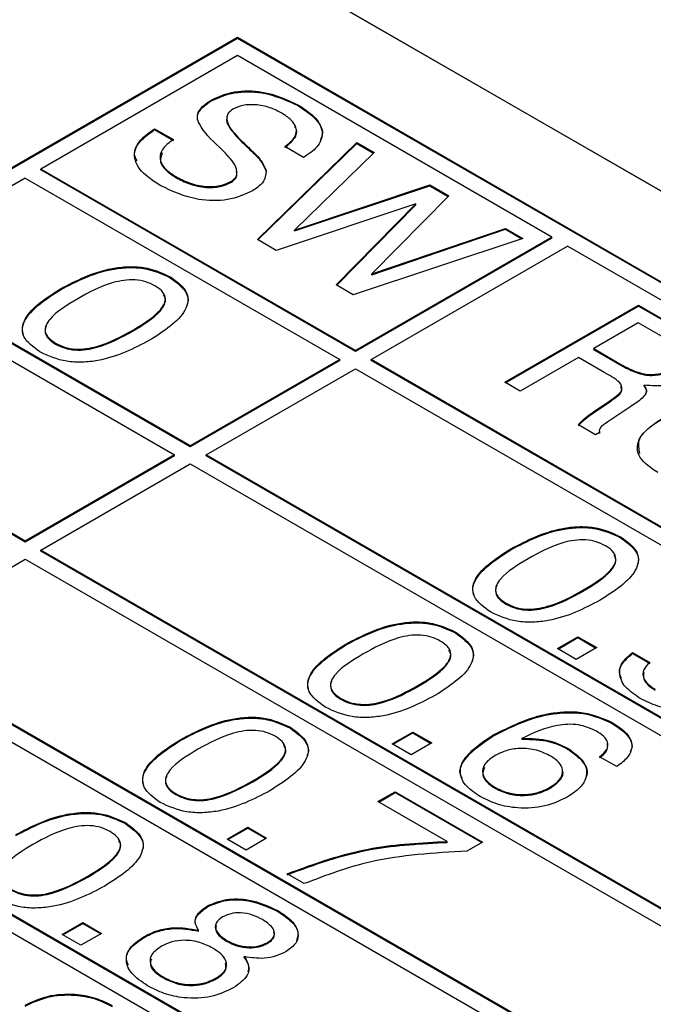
# Model space of a CAD drawing. Header units: millimetres. Extents: x 28 to 178, y 29 to 265.
# Tile 80 of 92: x 116 to 122, y 217 to 226. Entities that reach past the tile are written whole.
import ezdxf

# ---------------------------------------------------------------- set-up
doc = ezdxf.new("R2010")
doc.units = ezdxf.units.MM

msp = doc.modelspace()

# ---------------------------------------------------------------- linework, layer by layer
at = {"color": 7, "linetype": 'Continuous', "lineweight": 30}
for p, q in [((97.5473, 238.4645), (144.2163, 211.523)), ((139.2666, 214.3804), (102.497, 235.607)), ((118.1948, 225.7285), (92.6884, 211.004)), ((118.1948, 225.7203), (92.692, 210.9979)), ((134.3168, 216.4214), (118.1948, 225.7285)), ((118.1948, 225.7203), (118.1948, 225.7285)), ((134.3098, 216.4174), (118.1948, 225.7203)), ((118.1948, 225.5652), (116.427, 224.5447)), ((121.0232, 223.9324), (118.1948, 225.5652)), ((117.9575, 225.1574), (117.9575, 225.1655)), ((118.7437, 225.1125), (118.7437, 225.1206)), ((117.4487, 224.9074), (117.6182, 224.8095)), ((117.4487, 224.8992), (117.4487, 224.9074)), ((117.4487, 224.8992), (117.6182, 224.8014)), ((118.2308, 224.7911), (118.2308, 224.7992)), ((118.2795, 224.7444), (118.2795, 224.7525)), ((118.3734, 223.9109), (119.2673, 224.7828)), ((118.3787, 223.9079), (119.2673, 224.7747)), ((118.7895, 224.6494), (118.6193, 224.7468)), ((119.2673, 224.7828), (119.4243, 224.6922)), ((119.2673, 224.7747), (119.2673, 224.7828)), ((119.2673, 224.7747), (119.419, 224.6871)), ((118.2925, 224.7321), (118.2925, 224.7403)), ((119.4243, 224.6922), (118.7076, 223.996)), ((116.427, 224.5365), (116.427, 224.5447)), ((119.2555, 222.9119), (116.427, 224.5447)), ((119.2555, 222.9037), (116.427, 224.5365)), ((118.4533, 224.5261), (118.4533, 224.5343)), ((116.2856, 224.4631), (114.9421, 223.6875)), ((116.2856, 224.4631), (119.114, 222.8303)), ((117.6394, 224.4688), (117.6394, 224.477)), ((118.1398, 224.4263), (118.1398, 224.4345)), ((118.7076, 223.996), (119.9249, 224.4032)), ((118.7076, 223.9879), (119.9249, 224.395)), ((119.9249, 224.4032), (120.0963, 224.3042)), ((119.9249, 224.395), (119.9249, 224.4032)), ((119.9249, 224.395), (120.0912, 224.299)), ((120.0963, 224.3042), (119.4023, 223.6025)), ((119.798, 224.2323), (118.5429, 223.8131)), ((119.0823, 223.5017), (119.798, 224.2323)), ((119.0874, 223.4987), (119.798, 224.2242)), ((119.798, 224.2242), (119.798, 224.2323)), ((118.7076, 223.9879), (118.7076, 223.996)), ((119.4023, 223.6025), (120.6049, 224.0106)), ((119.4023, 223.5943), (120.6049, 224.0025)), ((120.6049, 224.0106), (120.7621, 223.9198)), ((120.6049, 224.0025), (120.6049, 224.0106)), ((120.6049, 224.0025), (120.7532, 223.9169)), ((118.5429, 223.8131), (118.3734, 223.9109)), ((120.7621, 223.9198), (119.2364, 223.4127)), ((121.0232, 223.9324), (119.2555, 222.9119)), ((121.0232, 223.9242), (119.2555, 222.9037)), ((121.0232, 223.9242), (121.0232, 223.9324)), ((119.3969, 222.8303), (121.1647, 223.8508)), ((127.5286, 220.1769), (121.1647, 223.8508)), ((117.7705, 222.0547), (114.9421, 223.6875)), ((114.8007, 223.6058), (117.6291, 221.973)), ((117.7705, 222.0465), (114.9421, 223.6793)), ((119.4023, 223.5943), (119.4023, 223.6025)), ((117.5894, 223.5672), (117.5894, 223.5754)), ((116.6031, 223.4591), (116.6031, 223.4672)), ((119.2364, 223.4127), (119.0823, 223.5017)), ((120.599, 222.6262), (121.8011, 223.3201)), ((120.606, 222.6221), (121.8011, 223.3119)), ((121.8011, 223.3201), (122.2131, 223.0822)), ((121.8011, 223.3119), (121.8011, 223.3201)), ((121.8011, 223.3119), (122.2131, 223.0741)), ((121.7996, 223.1608), (121.3989, 222.9295)), ((122.0503, 223.0161), (121.7996, 223.1608)), ((117.2503, 223.0854), (117.2503, 223.0936)), ((116.558, 222.9705), (116.558, 222.9786)), ((119.2555, 222.9119), (119.2555, 222.9037)), ((121.3989, 222.9295), (121.6496, 222.7848)), ((121.3989, 222.9213), (121.3989, 222.9295)), ((121.3989, 222.9213), (121.6496, 222.7766)), ((116.2856, 221.1974), (113.4572, 222.8303)), ((116.2856, 221.1893), (113.4572, 222.8221)), ((119.114, 222.8303), (117.7705, 222.0547)), ((119.114, 222.8221), (117.7705, 222.0465)), ((119.114, 222.8221), (119.114, 222.8303)), ((125.7609, 219.1564), (119.3969, 222.8303)), ((119.3969, 222.8221), (119.3969, 222.8303)), ((125.7609, 219.1483), (119.3969, 222.8221)), ((121.2617, 222.8486), (120.7377, 222.5461)), ((121.4991, 222.7115), (121.2617, 222.8486)), ((117.912, 221.973), (119.2555, 222.7486)), ((119.2555, 222.7486), (125.6194, 219.0748)), ((121.6496, 222.7766), (121.6496, 222.7848)), ((120.7377, 222.5461), (120.599, 222.6262)), ((121.8526, 222.5916), (121.8526, 222.5997)), ((121.3982, 222.3594), (121.5434, 222.4596)), ((121.3982, 222.3512), (121.5434, 222.4514)), ((121.5434, 222.4514), (121.5434, 222.4596)), ((121.3931, 222.3565), (121.3982, 222.3594)), ((121.3931, 222.3483), (121.3931, 222.3565)), ((121.3931, 222.3483), (121.3982, 222.3512)), ((121.3982, 222.3512), (121.3982, 222.3594)), ((121.7319, 222.4083), (121.5451, 222.2832)), ((121.4158, 222.1546), (121.2619, 222.2435)), ((121.4497, 222.1742), (121.4158, 222.1546)), ((121.4506, 222.1878), (121.4497, 222.1661)), ((117.7705, 222.0547), (117.7705, 222.0465)), ((117.6291, 221.973), (116.2856, 221.1974)), ((117.6291, 221.9649), (116.2856, 221.1893)), ((117.6291, 221.9649), (117.6291, 221.973)), ((117.912, 221.9649), (117.912, 221.973)), ((124.2759, 218.2992), (117.912, 221.973)), ((124.2759, 218.291), (117.912, 221.9649)), ((116.427, 221.1158), (117.7705, 221.8914)), ((117.7705, 221.8914), (124.1345, 218.2175)), ((121.6412, 221.2282), (121.6412, 221.2363)), ((116.2856, 221.1974), (116.2856, 221.1893)), ((116.427, 221.1076), (116.427, 221.1158)), ((122.791, 217.442), (116.427, 221.1158)), ((120.6549, 221.12), (120.6549, 221.1282)), ((114.9421, 220.2586), (116.2856, 221.0342)), ((116.2856, 221.0342), (122.6496, 217.3603)), ((122.791, 217.4338), (116.427, 221.1076)), ((121.3022, 220.7464), (121.3022, 220.7545)), ((120.6098, 220.6314), (120.6098, 220.6396)), ((120.1563, 220.3709), (120.1563, 220.3791)), ((121.0722, 220.2303), (121.2571, 220.3371)), ((121.0793, 220.2262), (121.2571, 220.3289)), ((121.2571, 220.3371), (121.4266, 220.2392)), ((121.2571, 220.3289), (121.2571, 220.3371)), ((121.2571, 220.3289), (121.4196, 220.2351)), ((121.3061, 216.5847), (114.9421, 220.2586)), ((121.3061, 216.5766), (114.9421, 220.2504)), ((119.17, 220.2628), (119.17, 220.271)), ((121.2417, 220.1324), (121.0722, 220.2303)), ((121.4266, 220.2392), (121.2417, 220.1324)), ((114.8007, 220.1769), (121.1647, 216.5031)), ((121.7493, 220.1942), (121.9034, 220.1052)), ((121.7493, 220.186), (121.7493, 220.1942)), ((121.7493, 220.186), (121.9034, 220.097)), ((119.8172, 219.8891), (119.8172, 219.8973)), ((119.1249, 219.7742), (119.1249, 219.7823)), ((118.6714, 219.5137), (118.6714, 219.5219)), ((121.5662, 219.557), (121.5662, 219.5652)), ((119.5873, 219.3731), (119.7722, 219.4798)), ((119.5943, 219.369), (119.7722, 219.4717)), ((119.7722, 219.4798), (119.9417, 219.382)), ((119.7722, 219.4717), (119.7722, 219.4798)), ((119.7722, 219.4717), (119.9347, 219.3779)), ((120.4915, 219.4421), (120.4915, 219.4502)), ((119.8212, 215.7275), (113.4572, 219.4013)), ((119.8212, 215.7193), (113.4572, 219.3932)), ((117.685, 219.4056), (117.685, 219.4137)), ((119.7568, 219.2752), (119.5873, 219.3731)), ((119.9417, 219.382), (119.7568, 219.2752)), ((120.7523, 219.4147), (120.7523, 219.4228)), ((113.3158, 219.3197), (119.6797, 215.6459)), ((121.1643, 219.3264), (121.1643, 219.3346)), ((121.6061, 219.1685), (121.452, 219.2574)), ((118.3323, 219.0319), (118.3323, 219.0401)), ((117.64, 218.9169), (117.64, 218.9251)), ((119.4585, 218.8539), (119.6126, 218.9429)), ((119.4656, 218.8498), (119.6126, 218.9347)), ((119.6126, 218.9429), (120.3986, 218.4892)), ((119.6126, 218.9347), (119.6126, 218.9429)), ((119.6126, 218.9347), (120.3915, 218.4851)), ((120.5153, 218.9715), (120.5153, 218.9797)), ((121.0082, 218.9753), (121.0082, 218.9834)), ((120.08, 218.4951), (119.4585, 218.8539)), ((117.1864, 218.6565), (117.1864, 218.6647)), ((118.1023, 218.5159), (118.2873, 218.6226)), ((118.1094, 218.5118), (118.2873, 218.6144)), ((118.2873, 218.6226), (118.4568, 218.5247)), ((118.2873, 218.6144), (118.2873, 218.6226)), ((118.2873, 218.6144), (118.4497, 218.5207)), ((118.2719, 218.418), (118.1023, 218.5159)), ((118.4568, 218.5247), (118.2719, 218.418)), ((120.08, 218.487), (120.08, 218.4951)), ((120.3986, 218.4892), (120.2585, 218.4083)), ((118.7958, 218.1155), (118.6417, 218.2045)), ((116.8474, 218.1747), (116.8474, 218.1828)), ((117.924, 217.9065), (117.924, 217.9147)), ((118.558, 217.8647), (118.558, 217.8728)), ((116.6174, 217.6586), (116.8024, 217.7654)), ((116.6245, 217.6545), (116.8024, 217.7572)), ((116.8024, 217.7654), (116.9719, 217.6675)), ((116.8024, 217.7572), (116.8024, 217.7654)), ((116.8024, 217.7572), (116.9648, 217.6634)), ((116.7869, 217.5608), (116.6174, 217.6586)), ((116.9719, 217.6675), (116.7869, 217.5608)), ((117.845, 217.688), (117.845, 217.6962)), ((117.3555, 217.6317), (117.3555, 217.6399)), ((118.0969, 217.5971), (118.0969, 217.6052)), ((118.4617, 217.5764), (118.4617, 217.5845)), ((118.2563, 217.4506), (118.2563, 217.4587)), ((117.5257, 217.2685), (117.5257, 217.2766)), ((118.0044, 217.259), (118.0044, 217.2672))]:
    msp.add_line(p, q, dxfattribs=at)
for points, knots in [([(117.9575, 225.1655), (118.0242, 225.1952), (118.1574, 225.2544), (118.4744, 225.2474), (118.6416, 225.1687), (118.7437, 225.1206)], [0, 0, 0, 0, 0.280082, 0.560249, 1, 1, 1, 1]), ([(117.9575, 225.1574), (118.0242, 225.187), (118.1574, 225.2463), (118.4744, 225.2393), (118.6416, 225.1606), (118.7437, 225.1125)], [0, 0, 0, 0, 0.280082, 0.560249, 1, 1, 1, 1]), ([(117.8467, 224.9594), (117.8413, 224.9732), (117.8283, 225.0061), (117.8484, 225.0805), (117.9139, 225.1266), (117.9575, 225.1574)], [0, 0, 0, 0, 0.193792, 0.463548, 1, 1, 1, 1]), ([(118.0319, 224.7406), (117.9601, 224.8082), (117.8704, 224.8927), (117.8285, 225.0088), (117.8475, 225.0885), (117.9136, 225.1348), (117.9575, 225.1655)], [0, 0, 0, 0, 0.500942, 0.62619, 0.751266, 1, 1, 1, 1]), ([(118.5947, 225.0465), (118.5597, 225.0647), (118.4898, 225.1008), (118.3647, 225.1272), (118.2393, 225.1226), (118.1812, 225.0956), (118.1521, 225.0821)], [0, 0, 0, 0, 0.281004, 0.560855, 0.780368, 1, 1, 1, 1]), ([(118.7437, 225.1206), (118.8011, 225.083), (118.9155, 225.008), (118.9748, 224.8677), (118.9222, 224.7393), (118.8338, 224.6794), (118.7895, 224.6494)], [0, 0, 0, 0, 0.280652, 0.559701, 0.77949, 1, 1, 1, 1]), ([(118.7437, 225.1125), (118.7995, 225.0751), (118.9108, 225.0005), (118.9765, 224.8841), (118.9464, 224.824), (118.9402, 224.8115)], [0, 0, 0, 0, 0.443613, 0.884691, 1, 1, 1, 1]), ([(118.1031, 225.0149), (118.1017, 225.0117), (118.0888, 224.9837), (118.1248, 224.9018), (118.1884, 224.8354), (118.2308, 224.7911)], [0, 0, 0, 0, 0.0415214, 0.3605214, 1, 1, 1, 1]), ([(118.1521, 225.0821), (118.1381, 225.0721), (118.1101, 225.0519), (118.0915, 225.0005), (118.12, 224.9107), (118.1865, 224.8438), (118.2308, 224.7992)], [0, 0, 0, 0, 0.124789, 0.249812, 0.499489, 1, 1, 1, 1]), ([(118.6193, 224.7468), (118.6526, 224.7721), (118.7192, 224.8226), (118.7329, 224.9145), (118.681, 224.9913), (118.6235, 225.0281), (118.5947, 225.0465)], [0, 0, 0, 0, 0.280267, 0.558886, 0.779093, 1, 1, 1, 1]), ([(118.6193, 224.7387), (118.6516, 224.7637), (118.7162, 224.8138), (118.7378, 224.8879), (118.7134, 224.922), (118.7097, 224.9272)], [0, 0, 0, 0, 0.460178, 0.917649, 1, 1, 1, 1]), ([(117.2917, 224.6188), (117.2822, 224.6369), (117.2512, 224.6956), (117.314, 224.8006), (117.4038, 224.8663), (117.4487, 224.8992)], [0, 0, 0, 0, 0.181185, 0.589817, 1, 1, 1, 1]), ([(117.5002, 224.3972), (117.438, 224.4377), (117.3139, 224.5184), (117.2479, 224.6705), (117.31, 224.8083), (117.4024, 224.8743), (117.4487, 224.9074)], [0, 0, 0, 0, 0.280659, 0.559431, 0.779299, 1, 1, 1, 1]), ([(117.6182, 224.8095), (117.5799, 224.7819), (117.5034, 224.7268), (117.4904, 224.6247), (117.5442, 224.5388), (117.6077, 224.4976), (117.6394, 224.477)], [0, 0, 0, 0, 0.279919, 0.55883, 0.779101, 1, 1, 1, 1]), ([(118.2308, 224.7992), (118.2399, 224.7905), (118.256, 224.7749), (118.2723, 224.7594), (118.2795, 224.7525)], [0, 0, 0, 0, 0.559983, 1, 1, 1, 1]), ([(118.2308, 224.7911), (118.2399, 224.7823), (118.256, 224.7667), (118.2723, 224.7512), (118.2795, 224.7444)], [0, 0, 0, 0, 0.559983, 1, 1, 1, 1]), ([(118.2795, 224.7525), (118.282, 224.7503), (118.2865, 224.7463), (118.2907, 224.7421), (118.2925, 224.7403)], [0, 0, 0, 0, 0.559923, 1, 1, 1, 1]), ([(118.2795, 224.7444), (118.282, 224.7421), (118.2865, 224.7381), (118.2907, 224.734), (118.2925, 224.7321)], [0, 0, 0, 0, 0.559923, 1, 1, 1, 1]), ([(117.5163, 224.6904), (117.5077, 224.6637), (117.4902, 224.6097), (117.5455, 224.5305), (117.6081, 224.4894), (117.6394, 224.4688)], [0, 0, 0, 0, 0.327791, 0.663417, 1, 1, 1, 1]), ([(118.0526, 224.7214), (118.0487, 224.7249), (118.0415, 224.7312), (118.0349, 224.7377), (118.0319, 224.7406)], [0, 0, 0, 0, 0.560026, 1, 1, 1, 1]), ([(118.1398, 224.4345), (118.1538, 224.4448), (118.1818, 224.4654), (118.197, 224.518), (118.1647, 224.6083), (118.0975, 224.6761), (118.0526, 224.7214)], [0, 0, 0, 0, 0.124674, 0.249607, 0.499328, 1, 1, 1, 1]), ([(118.2925, 224.7403), (118.3319, 224.7041), (118.4023, 224.6397), (118.4378, 224.5664), (118.4533, 224.5343)], [0, 0, 0, 0, 0.560905, 1, 1, 1, 1]), ([(118.2925, 224.7321), (118.3319, 224.696), (118.4023, 224.6315), (118.4378, 224.5583), (118.4533, 224.5261)], [0, 0, 0, 0, 0.560905, 1, 1, 1, 1]), ([(118.1398, 224.4263), (118.1535, 224.4366), (118.181, 224.4572), (118.1947, 224.493), (118.1864, 224.5147), (118.183, 224.5236)], [0, 0, 0, 0, 0.369184, 0.739136, 1, 1, 1, 1]), ([(118.4533, 224.5343), (118.4496, 224.4948), (118.4428, 224.4242), (118.3634, 224.3711), (118.3284, 224.3476)], [0, 0, 0, 0, 0.558282, 1, 1, 1, 1]), ([(118.3284, 224.3476), (118.2582, 224.316), (118.1179, 224.253), (117.7827, 224.2619), (117.6074, 224.3459), (117.5002, 224.3972)], [0, 0, 0, 0, 0.280008, 0.560067, 1, 1, 1, 1]), ([(117.6394, 224.477), (117.6789, 224.4563), (117.7576, 224.415), (117.8985, 224.3833), (118.0411, 224.3884), (118.1069, 224.4191), (118.1398, 224.4345)], [0, 0, 0, 0, 0.281121, 0.560946, 0.780343, 1, 1, 1, 1]), ([(117.6394, 224.4688), (117.6789, 224.4481), (117.7576, 224.4068), (117.8985, 224.3751), (118.0411, 224.3802), (118.1069, 224.4109), (118.1398, 224.4263)], [0, 0, 0, 0, 0.281121, 0.560946, 0.780343, 1, 1, 1, 1]), ([(116.6031, 223.4672), (116.7471, 223.5422), (116.9273, 223.6361), (117.2067, 223.6697), (117.3995, 223.6618), (117.5136, 223.6099), (117.5894, 223.5754)], [0, 0, 0, 0, 0.499614, 0.62537, 0.75095, 1, 1, 1, 1]), ([(116.6031, 223.4591), (116.7471, 223.5341), (116.9273, 223.628), (117.2067, 223.6615), (117.3995, 223.6536), (117.5136, 223.6017), (117.5894, 223.5672)], [0, 0, 0, 0, 0.499614, 0.62537, 0.75095, 1, 1, 1, 1]), ([(117.4519, 223.4946), (117.4261, 223.5076), (117.3747, 223.5334), (117.2744, 223.5514), (117.1713, 223.546), (116.981, 223.5018), (116.8566, 223.4331), (116.7572, 223.3783)], [0, 0, 0, 0, 0.12508, 0.24987, 0.374797, 0.500052, 1, 1, 1, 1]), ([(117.5894, 223.5754), (117.6494, 223.5316), (117.7396, 223.4657), (117.7545, 223.3542), (117.6974, 223.1924), (117.5346, 223.088), (117.4045, 223.0046)], [0, 0, 0, 0, 0.249139, 0.374722, 0.500475, 1, 1, 1, 1]), ([(117.5894, 223.5672), (117.6483, 223.5236), (117.7368, 223.4579), (117.756, 223.3635), (117.742, 223.3272), (117.7383, 223.3176)], [0, 0, 0, 0, 0.593421, 0.892547, 1, 1, 1, 1]), ([(116.4181, 222.8992), (116.3583, 222.9428), (116.2682, 223.0084), (116.2544, 223.1195), (116.3109, 223.2805), (116.4733, 223.3843), (116.6031, 223.4672)], [0, 0, 0, 0, 0.249143, 0.374734, 0.50047, 1, 1, 1, 1]), ([(116.2705, 223.0498), (116.2654, 223.0701), (116.2535, 223.1175), (116.3152, 223.2729), (116.4752, 223.3764), (116.6031, 223.4591)], [0, 0, 0, 0, 0.131154, 0.305873, 1, 1, 1, 1]), ([(117.2503, 223.0936), (117.3453, 223.151), (117.4641, 223.2229), (117.542, 223.3326), (117.5509, 223.3923), (117.5194, 223.4501), (117.4744, 223.4798), (117.4519, 223.4946)], [0, 0, 0, 0, 0.499905, 0.625169, 0.750087, 0.874873, 1, 1, 1, 1]), ([(116.7572, 223.3783), (116.6624, 223.3211), (116.544, 223.2495), (116.4683, 223.1399), (116.4596, 223.0806), (116.4909, 223.023), (116.5356, 222.9934), (116.558, 222.9786)], [0, 0, 0, 0, 0.499896, 0.625151, 0.750077, 0.874881, 1, 1, 1, 1]), ([(117.2503, 223.0854), (117.346, 223.143), (117.4656, 223.215), (117.5407, 223.3242), (117.5531, 223.3747), (117.5351, 223.4022), (117.5291, 223.4112)], [0, 0, 0, 0, 0.616179, 0.770579, 0.924553, 1, 1, 1, 1]), ([(116.4765, 223.1361), (116.4753, 223.1343), (116.4621, 223.1144), (116.4611, 223.0721), (116.4905, 223.0149), (116.5355, 222.9853), (116.558, 222.9705)], [0, 0, 0, 0, 0.030418, 0.353551, 0.676368, 1, 1, 1, 1]), ([(116.558, 222.9786), (116.5836, 222.9656), (116.6347, 222.9397), (116.7344, 222.9212), (116.8374, 222.9262), (117.0272, 222.9704), (117.1512, 223.0389), (117.2503, 223.0936)], [0, 0, 0, 0, 0.125107, 0.249967, 0.374899, 0.500146, 1, 1, 1, 1]), ([(116.558, 222.9705), (116.5836, 222.9575), (116.6347, 222.9315), (116.7344, 222.913), (116.8374, 222.9181), (117.0272, 222.9622), (117.1512, 223.0307), (117.2503, 223.0854)], [0, 0, 0, 0, 0.125107, 0.249967, 0.374899, 0.500146, 1, 1, 1, 1]), ([(117.4045, 223.0046), (117.2603, 222.9297), (117.0798, 222.8359), (116.8, 222.8035), (116.6073, 222.8123), (116.4937, 222.8645), (116.4181, 222.8992)], [0, 0, 0, 0, 0.499437, 0.625179, 0.750792, 1, 1, 1, 1]), ([(121.5434, 222.4596), (121.564, 222.474), (121.6052, 222.5026), (121.6613, 222.5511), (121.6413, 222.6374), (121.558, 222.6808), (121.4991, 222.7115)], [0, 0, 0, 0, 0.188014, 0.375545, 0.558488, 1, 1, 1, 1]), ([(121.6496, 222.7848), (121.6865, 222.7647), (121.7601, 222.7248), (121.8954, 222.687), (122.0289, 222.7088), (122.088, 222.7399), (122.1177, 222.7556)], [0, 0, 0, 0, 0.281559, 0.56024, 0.779145, 1, 1, 1, 1]), ([(121.6496, 222.7766), (121.6865, 222.7566), (121.7601, 222.7167), (121.8954, 222.6788), (122.0289, 222.7006), (122.088, 222.7318), (122.1177, 222.7474)], [0, 0, 0, 0, 0.281559, 0.56024, 0.779145, 1, 1, 1, 1]), ([(122.2591, 222.677), (122.1924, 222.6442), (122.0734, 222.5856), (121.92, 222.5954), (121.8526, 222.5997)], [0, 0, 0, 0, 0.5605005, 1, 1, 1, 1]), ([(121.5434, 222.4514), (121.5638, 222.4658), (121.6044, 222.4943), (121.6607, 222.5403), (121.6487, 222.5746), (121.6433, 222.5898)], [0, 0, 0, 0, 0.358189, 0.715458, 1, 1, 1, 1]), ([(121.8526, 222.5997), (121.8633, 222.5798), (121.8849, 222.54), (121.8278, 222.4708), (121.7684, 222.4321), (121.7319, 222.4083)], [0, 0, 0, 0, 0.278489, 0.557864, 1, 1, 1, 1]), ([(121.8526, 222.5916), (121.8676, 222.5713), (121.8838, 222.5495), (121.8697, 222.5293), (121.8687, 222.5279)], [0, 0, 0, 0, 0.928478, 1, 1, 1, 1]), ([(121.2619, 222.2435), (121.2821, 222.2662), (121.3183, 222.3068), (121.3702, 222.3413), (121.3931, 222.3565)], [0, 0, 0, 0, 0.558728, 1, 1, 1, 1]), ([(121.2619, 222.2353), (121.2821, 222.258), (121.3183, 222.2987), (121.3702, 222.3331), (121.3931, 222.3483)], [0, 0, 0, 0, 0.558728, 1, 1, 1, 1]), ([(121.5451, 222.2832), (121.5183, 222.2655), (121.4809, 222.2408), (121.4466, 222.2023), (121.4487, 222.1836), (121.4497, 222.1742)], [0, 0, 0, 0, 0.560989, 0.781207, 1, 1, 1, 1]), ([(121.9756, 221.8136), (121.9126, 221.856), (121.787, 221.9403), (121.7825, 222.1525), (121.9495, 222.2601), (122.0517, 222.326)], [0, 0, 0, 0, 0.280997, 0.559587, 1, 1, 1, 1]), ([(121.8152, 221.9842), (121.8067, 222.0249), (121.7801, 222.1532), (121.9415, 222.2511), (122.0517, 222.3179)], [0, 0, 0, 0, 0.317266, 1, 1, 1, 1]), ([(120.6549, 221.1282), (120.7989, 221.2032), (120.9791, 221.2971), (121.2585, 221.3306), (121.4513, 221.3227), (121.5654, 221.2708), (121.6412, 221.2363)], [0, 0, 0, 0, 0.499614, 0.62537, 0.750953, 1, 1, 1, 1]), ([(120.6549, 221.12), (120.7989, 221.195), (120.9791, 221.2889), (121.2585, 221.3225), (121.4513, 221.3146), (121.5654, 221.2627), (121.6412, 221.2282)], [0, 0, 0, 0, 0.499614, 0.62537, 0.750953, 1, 1, 1, 1]), ([(121.5037, 221.1556), (121.4779, 221.1685), (121.4265, 221.1944), (121.3262, 221.2123), (121.2231, 221.207), (121.0328, 221.1627), (120.9084, 221.0941), (120.809, 221.0392)], [0, 0, 0, 0, 0.12508, 0.24987, 0.374797, 0.500052, 1, 1, 1, 1]), ([(121.6412, 221.2363), (121.7012, 221.1925), (121.7914, 221.1266), (121.8063, 221.0151), (121.7492, 220.8533), (121.5864, 220.7489), (121.4563, 220.6656)], [0, 0, 0, 0, 0.249141, 0.374724, 0.500476, 1, 1, 1, 1]), ([(121.6412, 221.2282), (121.7001, 221.1845), (121.7886, 221.1189), (121.8078, 221.0244), (121.7938, 220.9881), (121.7901, 220.9786)], [0, 0, 0, 0, 0.5934268, 0.892552, 1, 1, 1, 1]), ([(120.4699, 220.5602), (120.4101, 220.6038), (120.32, 220.6693), (120.3062, 220.7804), (120.3627, 220.9414), (120.5251, 221.0452), (120.6549, 221.1282)], [0, 0, 0, 0, 0.249144, 0.374732, 0.50047, 1, 1, 1, 1]), ([(120.3224, 220.7107), (120.3172, 220.7311), (120.3053, 220.7785), (120.367, 220.9339), (120.527, 221.0374), (120.6549, 221.12)], [0, 0, 0, 0, 0.131154, 0.305875, 1, 1, 1, 1]), ([(121.3022, 220.7545), (121.3972, 220.812), (121.516, 220.8838), (121.5938, 220.9936), (121.6027, 221.0532), (121.5712, 221.1111), (121.5262, 221.1407), (121.5037, 221.1556)], [0, 0, 0, 0, 0.4999025, 0.6251662, 0.7500843, 0.8748731, 1, 1, 1, 1]), ([(120.809, 221.0392), (120.7143, 220.982), (120.5958, 220.9105), (120.5201, 220.8008), (120.5114, 220.7415), (120.5427, 220.6839), (120.5874, 220.6543), (120.6098, 220.6396)], [0, 0, 0, 0, 0.499898, 0.625153, 0.750077, 0.874881, 1, 1, 1, 1]), ([(121.3022, 220.7464), (121.3978, 220.8039), (121.5174, 220.8759), (121.5926, 220.9852), (121.6049, 221.0357), (121.5869, 221.0631), (121.5809, 221.0722)], [0, 0, 0, 0, 0.616179, 0.770579, 0.924553, 1, 1, 1, 1]), ([(120.5283, 220.797), (120.5271, 220.7953), (120.514, 220.7754), (120.5129, 220.733), (120.5423, 220.6758), (120.5873, 220.6462), (120.6098, 220.6314)], [0, 0, 0, 0, 0.030423, 0.353549, 0.676367, 1, 1, 1, 1]), ([(120.6098, 220.6396), (120.6354, 220.6266), (120.6865, 220.6007), (120.7862, 220.5821), (120.8892, 220.5872), (121.079, 220.6313), (121.203, 220.6998), (121.3022, 220.7545)], [0, 0, 0, 0, 0.1251067, 0.2499663, 0.3749012, 0.5001464, 1, 1, 1, 1]), ([(120.6098, 220.6314), (120.6354, 220.6184), (120.6865, 220.5925), (120.7862, 220.5739), (120.8892, 220.579), (121.079, 220.6232), (121.203, 220.6916), (121.3022, 220.7464)], [0, 0, 0, 0, 0.1251067, 0.2499663, 0.3749012, 0.5001464, 1, 1, 1, 1]), ([(121.4563, 220.6656), (121.3121, 220.5906), (121.1316, 220.4969), (120.8518, 220.4644), (120.6591, 220.4732), (120.5455, 220.5255), (120.4699, 220.5602)], [0, 0, 0, 0, 0.499437, 0.625179, 0.750789, 1, 1, 1, 1]), ([(119.17, 220.271), (119.3139, 220.346), (119.4942, 220.4398), (119.7735, 220.4734), (119.9664, 220.4655), (120.0805, 220.4136), (120.1563, 220.3791)], [0, 0, 0, 0, 0.499613, 0.625369, 0.750954, 1, 1, 1, 1]), ([(119.17, 220.2628), (119.3139, 220.3378), (119.4942, 220.4317), (119.7735, 220.4652), (119.9664, 220.4573), (120.0805, 220.4054), (120.1563, 220.3709)], [0, 0, 0, 0, 0.499613, 0.625369, 0.750954, 1, 1, 1, 1]), ([(120.0188, 220.2983), (119.993, 220.3113), (119.9416, 220.3372), (119.8413, 220.3551), (119.7382, 220.3497), (119.5479, 220.3055), (119.4235, 220.2369), (119.3241, 220.182)], [0, 0, 0, 0, 0.125079, 0.249871, 0.374794, 0.500048, 1, 1, 1, 1]), ([(120.1563, 220.3791), (120.2163, 220.3353), (120.3065, 220.2694), (120.3214, 220.1579), (120.2643, 219.9961), (120.1014, 219.8917), (119.9713, 219.8083)], [0, 0, 0, 0, 0.24914, 0.374723, 0.500474, 1, 1, 1, 1]), ([(120.1563, 220.3709), (120.2151, 220.3273), (120.3037, 220.2616), (120.3229, 220.1672), (120.3089, 220.1309), (120.3052, 220.1213)], [0, 0, 0, 0, 0.593423, 0.892546, 1, 1, 1, 1]), ([(118.985, 219.703), (118.9251, 219.7465), (118.8351, 219.8121), (118.8213, 219.9232), (118.8778, 220.0842), (119.0402, 220.188), (119.17, 220.271)], [0, 0, 0, 0, 0.249143, 0.374731, 0.500473, 1, 1, 1, 1]), ([(118.8374, 219.8535), (118.8323, 219.8738), (118.8204, 219.9212), (118.8821, 220.0767), (119.0421, 220.1801), (119.17, 220.2628)], [0, 0, 0, 0, 0.131151, 0.305877, 1, 1, 1, 1]), ([(119.8172, 219.8973), (119.9122, 219.9547), (120.031, 220.0266), (120.1088, 220.1363), (120.1178, 220.196), (120.0863, 220.2538), (120.0413, 220.2835), (120.0188, 220.2983)], [0, 0, 0, 0, 0.4999054, 0.6251646, 0.7500857, 0.8748742, 1, 1, 1, 1]), ([(119.3241, 220.182), (119.2293, 220.1248), (119.1109, 220.0532), (119.0352, 219.9436), (119.0265, 219.8843), (119.0578, 219.8267), (119.1025, 219.7971), (119.1249, 219.7823)], [0, 0, 0, 0, 0.499895, 0.625151, 0.750075, 0.87488, 1, 1, 1, 1]), ([(119.8172, 219.8891), (119.9129, 219.9467), (120.0325, 220.0187), (120.1076, 220.1279), (120.12, 220.1784), (120.1019, 220.2059), (120.096, 220.2149)], [0, 0, 0, 0, 0.616184, 0.770578, 0.924556, 1, 1, 1, 1]), ([(121.6487, 219.9642), (121.6424, 219.9763), (121.6194, 220.0205), (121.6513, 220.1033), (121.7166, 220.1584), (121.7493, 220.186)], [0, 0, 0, 0, 0.157844, 0.5786, 1, 1, 1, 1]), ([(121.8172, 219.7824), (121.7684, 219.815), (121.671, 219.88), (121.6207, 219.9995), (121.6483, 220.111), (121.7156, 220.1664), (121.7493, 220.1942)], [0, 0, 0, 0, 0.280339, 0.559784, 0.779724, 1, 1, 1, 1]), ([(121.9034, 220.1052), (121.8814, 220.0836), (121.8375, 220.0403), (121.8408, 219.9681), (121.8844, 219.9086), (121.9295, 219.8793), (121.9521, 219.8647)], [0, 0, 0, 0, 0.279675, 0.558938, 0.779272, 1, 1, 1, 1]), ([(121.8492, 220.0139), (121.8466, 219.9944), (121.8412, 219.9552), (121.8853, 219.9004), (121.9298, 219.8712), (121.9521, 219.8565)], [0, 0, 0, 0, 0.331404, 0.665403, 1, 1, 1, 1]), ([(119.0434, 219.9398), (119.0422, 219.9381), (119.029, 219.9182), (119.028, 219.8758), (119.0574, 219.8186), (119.1024, 219.789), (119.1249, 219.7742)], [0, 0, 0, 0, 0.030423, 0.353549, 0.676366, 1, 1, 1, 1]), ([(119.1249, 219.7823), (119.1505, 219.7694), (119.2016, 219.7434), (119.3013, 219.7249), (119.4043, 219.7299), (119.5941, 219.7741), (119.7181, 219.8426), (119.8172, 219.8973)], [0, 0, 0, 0, 0.125107, 0.249969, 0.374904, 0.50015, 1, 1, 1, 1]), ([(119.1249, 219.7742), (119.1505, 219.7612), (119.2016, 219.7353), (119.3013, 219.7167), (119.4043, 219.7218), (119.5941, 219.766), (119.7181, 219.8344), (119.8172, 219.8891)], [0, 0, 0, 0, 0.125107, 0.249969, 0.374904, 0.50015, 1, 1, 1, 1]), ([(119.9713, 219.8083), (119.8272, 219.7334), (119.6467, 219.6396), (119.3669, 219.6072), (119.1742, 219.616), (119.0606, 219.6682), (118.985, 219.703)], [0, 0, 0, 0, 0.499437, 0.62518, 0.750789, 1, 1, 1, 1]), ([(122.6256, 219.7748), (122.5593, 219.7432), (122.427, 219.6801), (122.1799, 219.6662), (121.9685, 219.7058), (121.8677, 219.7569), (121.8172, 219.7824)], [0, 0, 0, 0, 0.2798515, 0.5589839, 0.7792394, 1, 1, 1, 1]), ([(117.685, 219.4137), (117.829, 219.4887), (118.0092, 219.5826), (118.2886, 219.6162), (118.4815, 219.6083), (118.5955, 219.5564), (118.6714, 219.5219)], [0, 0, 0, 0, 0.499614, 0.625369, 0.750953, 1, 1, 1, 1]), ([(117.685, 219.4056), (117.829, 219.4806), (118.0092, 219.5744), (118.2886, 219.608), (118.4815, 219.6001), (118.5955, 219.5482), (118.6714, 219.5137)], [0, 0, 0, 0, 0.499614, 0.625369, 0.750953, 1, 1, 1, 1]), ([(120.4915, 219.4502), (120.649, 219.5306), (120.8463, 219.6313), (121.1498, 219.6649), (121.3586, 219.6575), (121.4833, 219.6021), (121.5662, 219.5652)], [0, 0, 0, 0, 0.499467, 0.625311, 0.750993, 1, 1, 1, 1]), ([(120.4915, 219.4421), (120.649, 219.5225), (120.8463, 219.6231), (121.1498, 219.6567), (121.3586, 219.6494), (121.4833, 219.5939), (121.5662, 219.557)], [0, 0, 0, 0, 0.499467, 0.625311, 0.750993, 1, 1, 1, 1]), ([(118.6714, 219.5219), (118.7314, 219.4781), (118.8216, 219.4122), (118.8365, 219.3007), (118.7794, 219.1389), (118.6165, 219.0345), (118.4864, 218.9511)], [0, 0, 0, 0, 0.249142, 0.374725, 0.500477, 1, 1, 1, 1]), ([(121.4236, 219.4873), (121.3728, 219.5106), (121.2963, 219.5456), (121.1667, 219.5512), (120.9786, 219.53), (120.8528, 219.4704), (120.7523, 219.4228)], [0, 0, 0, 0, 0.2489375, 0.3744085, 0.5000273, 1, 1, 1, 1]), ([(121.5662, 219.5652), (121.6142, 219.5338), (121.71, 219.4711), (121.7573, 219.3529), (121.7101, 219.2466), (121.6408, 219.1945), (121.6061, 219.1685)], [0, 0, 0, 0, 0.280511, 0.559385, 0.779359, 1, 1, 1, 1]), ([(121.5662, 219.557), (121.613, 219.5258), (121.7065, 219.4634), (121.7587, 219.364), (121.7318, 219.3123), (121.7256, 219.3004)], [0, 0, 0, 0, 0.436282, 0.870019, 1, 1, 1, 1]), ([(118.5339, 219.4411), (118.5081, 219.4541), (118.4567, 219.4799), (118.3564, 219.4979), (118.2533, 219.4925), (118.063, 219.4482), (117.9386, 219.3796), (117.8391, 219.3248)], [0, 0, 0, 0, 0.1250796, 0.2498698, 0.3747933, 0.5000498, 1, 1, 1, 1]), ([(118.3323, 219.0401), (118.4273, 219.0975), (118.5461, 219.1694), (118.6239, 219.2791), (118.6329, 219.3387), (118.6014, 219.3966), (118.5564, 219.4263), (118.5339, 219.4411)], [0, 0, 0, 0, 0.4999047, 0.6251663, 0.7500843, 0.8748732, 1, 1, 1, 1]), ([(118.6714, 219.5137), (118.7302, 219.4701), (118.8188, 219.4044), (118.8379, 219.3099), (118.8239, 219.2737), (118.8202, 219.2641)], [0, 0, 0, 0, 0.593428, 0.892552, 1, 1, 1, 1]), ([(120.2145, 219.0694), (120.2094, 219.0785), (120.1834, 219.125), (120.2406, 219.271), (120.3881, 219.3716), (120.4915, 219.4421)], [0, 0, 0, 0, 0.067992, 0.346363, 1, 1, 1, 1]), ([(120.3783, 218.8986), (120.3333, 218.9284), (120.2435, 218.9878), (120.1864, 219.1047), (120.2307, 219.2777), (120.384, 219.3791), (120.4915, 219.4502)], [0, 0, 0, 0, 0.187309, 0.373998, 0.560971, 1, 1, 1, 1]), ([(121.452, 219.2574), (121.4767, 219.2772), (121.5259, 219.3166), (121.5335, 219.3873), (121.49, 219.4452), (121.4458, 219.4733), (121.4236, 219.4873)], [0, 0, 0, 0, 0.280258, 0.558787, 0.779081, 1, 1, 1, 1]), ([(117.5001, 218.8457), (117.4402, 218.8893), (117.3502, 218.9549), (117.3364, 219.0659), (117.3929, 219.227), (117.5553, 219.3308), (117.685, 219.4137)], [0, 0, 0, 0, 0.249143, 0.374732, 0.500472, 1, 1, 1, 1]), ([(117.3525, 218.9963), (117.3474, 219.0166), (117.3355, 219.064), (117.3971, 219.2194), (117.5572, 219.3229), (117.685, 219.4056)], [0, 0, 0, 0, 0.131152, 0.305876, 1, 1, 1, 1]), ([(118.3323, 219.0319), (118.428, 219.0895), (118.5476, 219.1615), (118.6227, 219.2707), (118.6351, 219.3212), (118.617, 219.3487), (118.6111, 219.3577)], [0, 0, 0, 0, 0.616182, 0.770579, 0.924553, 1, 1, 1, 1]), ([(120.7523, 219.4228), (120.8393, 219.4213), (120.9952, 219.4184), (121.1125, 219.3603), (121.1643, 219.3346)], [0, 0, 0, 0, 0.558415, 1, 1, 1, 1]), ([(120.7523, 219.4147), (120.8393, 219.4131), (120.9952, 219.4103), (121.1125, 219.3521), (121.1643, 219.3264)], [0, 0, 0, 0, 0.558415, 1, 1, 1, 1]), ([(121.452, 219.2493), (121.4779, 219.2691), (121.5268, 219.3067), (121.5237, 219.3534), (121.5223, 219.3754)], [0, 0, 0, 0, 0.528823, 1, 1, 1, 1]), ([(117.8391, 219.3248), (117.7444, 219.2676), (117.6259, 219.196), (117.5503, 219.0864), (117.5416, 219.027), (117.5728, 218.9694), (117.6176, 218.9399), (117.64, 218.9251)], [0, 0, 0, 0, 0.499897, 0.625154, 0.750076, 0.87488, 1, 1, 1, 1]), ([(120.5124, 219.268), (120.478, 219.2445), (120.4095, 219.1977), (120.3901, 219.1095), (120.4329, 219.0337), (120.4878, 218.9977), (120.5153, 218.9797)], [0, 0, 0, 0, 0.280148, 0.559016, 0.779228, 1, 1, 1, 1]), ([(121.0135, 219.2615), (120.9732, 219.2817), (120.8928, 219.322), (120.7408, 219.339), (120.6068, 219.3157), (120.5439, 219.2839), (120.5124, 219.268)], [0, 0, 0, 0, 0.280509, 0.559257, 0.779278, 1, 1, 1, 1]), ([(121.0082, 218.9834), (121.0414, 219.0059), (121.1076, 219.0509), (121.1293, 219.1352), (121.0922, 219.2091), (121.0398, 219.244), (121.0135, 219.2615)], [0, 0, 0, 0, 0.280268, 0.55927, 0.779343, 1, 1, 1, 1]), ([(121.1643, 219.3346), (121.2163, 219.2987), (121.3201, 219.2269), (121.348, 219.0928), (121.2869, 218.9766), (121.2034, 218.9216), (121.1616, 218.894)], [0, 0, 0, 0, 0.2799903, 0.559145, 0.7792916, 1, 1, 1, 1]), ([(121.1643, 219.3264), (121.2146, 219.2908), (121.315, 219.2197), (121.354, 219.1149), (121.3263, 219.0666), (121.3236, 219.0618)], [0, 0, 0, 0, 0.474848, 0.94828, 1, 1, 1, 1]), ([(117.5584, 219.0825), (117.5573, 219.0808), (117.5441, 219.0609), (117.5431, 219.0186), (117.5725, 218.9613), (117.6175, 218.9318), (117.64, 218.9169)], [0, 0, 0, 0, 0.030428, 0.35355, 0.676367, 1, 1, 1, 1]), ([(120.4173, 219.1613), (120.4085, 219.1395), (120.3902, 219.0942), (120.434, 219.0253), (120.4882, 218.9895), (120.5153, 218.9715)], [0, 0, 0, 0, 0.316144, 0.657637, 1, 1, 1, 1]), ([(121.0082, 218.9753), (121.0402, 218.9976), (121.104, 219.0421), (121.1325, 219.1069), (121.1165, 219.1366), (121.1155, 219.1386)], [0, 0, 0, 0, 0.483732, 0.96528, 1, 1, 1, 1]), ([(117.64, 218.9251), (117.6656, 218.9121), (117.7167, 218.8862), (117.8163, 218.8676), (117.9193, 218.8727), (118.1092, 218.9169), (118.2332, 218.9853), (118.3323, 219.0401)], [0, 0, 0, 0, 0.125107, 0.249968, 0.374903, 0.500148, 1, 1, 1, 1]), ([(117.64, 218.9169), (117.6656, 218.904), (117.7167, 218.878), (117.8163, 218.8595), (117.9193, 218.8645), (118.1092, 218.9087), (118.2332, 218.9772), (118.3323, 219.0319)], [0, 0, 0, 0, 0.125107, 0.249968, 0.374903, 0.500148, 1, 1, 1, 1]), ([(118.4864, 218.9511), (118.3422, 218.8762), (118.1618, 218.7824), (117.882, 218.75), (117.6892, 218.7588), (117.5756, 218.811), (117.5001, 218.8457)], [0, 0, 0, 0, 0.499439, 0.625179, 0.750789, 1, 1, 1, 1]), ([(121.1616, 218.894), (121.0976, 218.8633), (120.9697, 218.802), (120.7308, 218.7875), (120.5251, 218.8245), (120.4273, 218.8739), (120.3783, 218.8986)], [0, 0, 0, 0, 0.279904, 0.559104, 0.779286, 1, 1, 1, 1]), ([(120.5153, 218.9797), (120.5556, 218.9603), (120.6361, 218.9216), (120.7868, 218.9127), (120.9161, 218.9365), (120.9775, 218.9678), (121.0082, 218.9834)], [0, 0, 0, 0, 0.279949, 0.559038, 0.779238, 1, 1, 1, 1]), ([(120.5153, 218.9715), (120.5556, 218.9521), (120.6361, 218.9134), (120.7868, 218.9045), (120.9161, 218.9284), (120.9775, 218.9596), (121.0082, 218.9753)], [0, 0, 0, 0, 0.279949, 0.559038, 0.779238, 1, 1, 1, 1]), ([(116.2001, 218.5565), (116.3441, 218.6315), (116.5243, 218.7254), (116.8037, 218.7589), (116.9966, 218.751), (117.1106, 218.6991), (117.1864, 218.6647)], [0, 0, 0, 0, 0.499614, 0.625368, 0.750953, 1, 1, 1, 1]), ([(116.2001, 218.5483), (116.3441, 218.6233), (116.5243, 218.7172), (116.8037, 218.7508), (116.9966, 218.7429), (117.1106, 218.691), (117.1864, 218.6565)], [0, 0, 0, 0, 0.499614, 0.625368, 0.750953, 1, 1, 1, 1]), ([(117.0489, 218.5839), (117.0232, 218.5968), (116.9717, 218.6227), (116.8715, 218.6406), (116.7684, 218.6353), (116.578, 218.591), (116.4537, 218.5224), (116.3542, 218.4675)], [0, 0, 0, 0, 0.12508, 0.249871, 0.374795, 0.500049, 1, 1, 1, 1]), ([(117.1864, 218.6647), (117.2464, 218.6208), (117.3367, 218.555), (117.3515, 218.4434), (117.2945, 218.2816), (117.1316, 218.1773), (117.0015, 218.0939)], [0, 0, 0, 0, 0.249141, 0.374724, 0.500476, 1, 1, 1, 1]), ([(117.1864, 218.6565), (117.2453, 218.6128), (117.3338, 218.5472), (117.353, 218.4527), (117.339, 218.4165), (117.3353, 218.4069)], [0, 0, 0, 0, 0.593425, 0.892549, 1, 1, 1, 1]), ([(116.8474, 218.1828), (116.9424, 218.2403), (117.0612, 218.3121), (117.139, 218.4219), (117.148, 218.4815), (117.1165, 218.5394), (117.0715, 218.569), (117.0489, 218.5839)], [0, 0, 0, 0, 0.499904, 0.6251654, 0.750085, 0.8748737, 1, 1, 1, 1]), ([(116.3542, 218.4675), (116.2595, 218.4103), (116.141, 218.3388), (116.0654, 218.2291), (116.0566, 218.1698), (116.0879, 218.1122), (116.1327, 218.0827), (116.1551, 218.0679)], [0, 0, 0, 0, 0.499897, 0.625154, 0.750076, 0.87488, 1, 1, 1, 1]), ([(116.8474, 218.1747), (116.943, 218.2322), (117.0626, 218.3043), (117.1378, 218.4135), (117.1502, 218.464), (117.1321, 218.4914), (117.1262, 218.5005)], [0, 0, 0, 0, 0.616182, 0.770579, 0.924555, 1, 1, 1, 1]), ([(118.6417, 218.2045), (118.8893, 218.2948), (119.332, 218.4563), (119.8512, 218.4833), (120.08, 218.4951)], [0, 0, 0, 0, 0.559314, 1, 1, 1, 1]), ([(118.6417, 218.1963), (118.8893, 218.2866), (119.332, 218.4481), (119.8512, 218.4751), (120.08, 218.487)], [0, 0, 0, 0, 0.559314, 1, 1, 1, 1]), ([(120.2585, 218.4083), (119.9621, 218.3905), (119.4325, 218.3589), (118.9905, 218.1899), (118.7958, 218.1155)], [0, 0, 0, 0, 0.559552, 1, 1, 1, 1]), ([(116.1551, 218.0679), (116.1807, 218.0549), (116.2318, 218.029), (116.3314, 218.0104), (116.4344, 218.0155), (116.6242, 218.0597), (116.7482, 218.1281), (116.8474, 218.1828)], [0, 0, 0, 0, 0.125107, 0.249968, 0.374903, 0.500148, 1, 1, 1, 1]), ([(116.1551, 218.0597), (116.1807, 218.0467), (116.2318, 218.0208), (116.3314, 218.0022), (116.4344, 218.0073), (116.6242, 218.0515), (116.7482, 218.1199), (116.8474, 218.1747)], [0, 0, 0, 0, 0.125107, 0.249968, 0.374903, 0.500148, 1, 1, 1, 1]), ([(117.0015, 218.0939), (116.8573, 218.019), (116.6768, 217.9252), (116.3971, 217.8927), (116.2043, 217.9015), (116.0907, 217.9538), (116.0152, 217.9885)], [0, 0, 0, 0, 0.499439, 0.625179, 0.750789, 1, 1, 1, 1]), ([(117.924, 217.9147), (117.9783, 217.9382), (118.087, 217.9852), (118.342, 217.975), (118.4761, 217.9116), (118.558, 217.8728)], [0, 0, 0, 0, 0.2796406, 0.5599634, 1, 1, 1, 1]), ([(117.924, 217.9065), (117.9783, 217.93), (118.087, 217.9771), (118.342, 217.9669), (118.4761, 217.9034), (118.558, 217.8647)], [0, 0, 0, 0, 0.2796406, 0.5599634, 1, 1, 1, 1]), ([(117.8175, 217.7515), (117.8174, 217.7519), (117.8079, 217.7737), (117.825, 217.8342), (117.8865, 217.8791), (117.924, 217.9065)], [0, 0, 0, 0, 0.006193, 0.393666, 1, 1, 1, 1]), ([(117.845, 217.6962), (117.8332, 217.7174), (117.8095, 217.7597), (117.8216, 217.842), (117.8852, 217.8871), (117.924, 217.9147)], [0, 0, 0, 0, 0.281033, 0.56135, 1, 1, 1, 1]), ([(118.4205, 217.7921), (118.392, 217.8068), (118.3352, 217.8363), (118.232, 217.8575), (118.1306, 217.8496), (118.0842, 217.8271), (118.061, 217.8158)], [0, 0, 0, 0, 0.281046, 0.560494, 0.779907, 1, 1, 1, 1]), ([(118.558, 217.8728), (118.6027, 217.8437), (118.692, 217.7856), (118.7498, 217.6803), (118.7332, 217.5774), (118.6663, 217.5294), (118.6329, 217.5054)], [0, 0, 0, 0, 0.280878, 0.560629, 0.780314, 1, 1, 1, 1]), ([(118.558, 217.8647), (118.602, 217.8357), (118.6898, 217.7778), (118.7522, 217.6794), (118.732, 217.62), (118.7247, 217.5986)], [0, 0, 0, 0, 0.391507, 0.781443, 1, 1, 1, 1]), ([(118.061, 217.8158), (118.0372, 217.798), (117.9896, 217.7623), (117.9954, 217.6775), (118.0584, 217.6326), (118.0969, 217.6052)], [0, 0, 0, 0, 0.280022, 0.560303, 1, 1, 1, 1]), ([(118.4617, 217.5845), (118.4785, 217.5957), (118.512, 217.6181), (118.5317, 217.6621), (118.5174, 217.7269), (118.4605, 217.7652), (118.4205, 217.7921)], [0, 0, 0, 0, 0.18723, 0.374017, 0.561159, 1, 1, 1, 1]), ([(117.3555, 217.6399), (117.3931, 217.6588), (117.4682, 217.6967), (117.6435, 217.7312), (117.7687, 217.7094), (117.845, 217.6962)], [0, 0, 0, 0, 0.28129, 0.561759, 1, 1, 1, 1]), ([(117.3555, 217.6317), (117.3931, 217.6507), (117.4682, 217.6886), (117.6435, 217.723), (117.7687, 217.7013), (117.845, 217.688)], [0, 0, 0, 0, 0.28129, 0.561759, 1, 1, 1, 1]), ([(118.0025, 217.7377), (118.0002, 217.7198), (117.9933, 217.6666), (118.0556, 217.6248), (118.0969, 217.5971)], [0, 0, 0, 0, 0.336555, 1, 1, 1, 1]), ([(118.4617, 217.5764), (118.4782, 217.5875), (118.5112, 217.6099), (118.5312, 217.6474), (118.5243, 217.6698), (118.5219, 217.6776)], [0, 0, 0, 0, 0.393807, 0.786682, 1, 1, 1, 1]), ([(117.2154, 217.3817), (117.2065, 217.4002), (117.1804, 217.4541), (117.233, 217.5481), (117.3146, 217.6038), (117.3555, 217.6317)], [0, 0, 0, 0, 0.205747, 0.602319, 1, 1, 1, 1]), ([(117.3868, 217.1967), (117.3333, 217.2322), (117.2265, 217.3032), (117.1782, 217.436), (117.2299, 217.5559), (117.3136, 217.6118), (117.3555, 217.6399)], [0, 0, 0, 0, 0.2804828, 0.5595706, 0.7794777, 1, 1, 1, 1]), ([(117.9726, 217.5346), (117.9358, 217.5534), (117.8625, 217.5908), (117.7258, 217.6118), (117.5991, 217.5956), (117.5406, 217.5664), (117.5113, 217.5519)], [0, 0, 0, 0, 0.2807694, 0.5598345, 0.7795746, 1, 1, 1, 1]), ([(118.0969, 217.6052), (118.1259, 217.5905), (118.1837, 217.561), (118.2895, 217.5431), (118.3911, 217.5508), (118.4382, 217.5733), (118.4617, 217.5845)], [0, 0, 0, 0, 0.2807982, 0.5603112, 0.7799503, 1, 1, 1, 1]), ([(118.0969, 217.5971), (118.1259, 217.5823), (118.1837, 217.5528), (118.2895, 217.535), (118.3911, 217.5426), (118.4382, 217.5651), (118.4617, 217.5764)], [0, 0, 0, 0, 0.2807982, 0.5603112, 0.7799503, 1, 1, 1, 1]), ([(117.5113, 217.5519), (117.4784, 217.5293), (117.4128, 217.4844), (117.3999, 217.3991), (117.4462, 217.3279), (117.4992, 217.2937), (117.5257, 217.2766)], [0, 0, 0, 0, 0.279996, 0.558695, 0.778998, 1, 1, 1, 1]), ([(118.0044, 217.2672), (118.0358, 217.2895), (118.0985, 217.334), (118.1004, 217.4175), (118.0503, 217.485), (117.9985, 217.5181), (117.9726, 217.5346)], [0, 0, 0, 0, 0.279547, 0.55828, 0.778824, 1, 1, 1, 1]), ([(118.6329, 217.5054), (118.6041, 217.4907), (118.5467, 217.4614), (118.4123, 217.4347), (118.3154, 217.4496), (118.2563, 217.4587)], [0, 0, 0, 0, 0.281153, 0.561485, 1, 1, 1, 1]), ([(117.4203, 217.4353), (117.4149, 217.4189), (117.4022, 217.3797), (117.4477, 217.3196), (117.4997, 217.2855), (117.5257, 217.2685)], [0, 0, 0, 0, 0.265506, 0.632171, 1, 1, 1, 1]), ([(118.0044, 217.259), (118.0373, 217.2814), (118.0973, 217.3221), (118.0911, 217.375), (118.0883, 217.3989)], [0, 0, 0, 0, 0.548488, 1, 1, 1, 1]), ([(118.2563, 217.4587), (118.2729, 217.4315), (118.3059, 217.3773), (118.2889, 217.271), (118.2069, 217.2128), (118.1569, 217.1772)], [0, 0, 0, 0, 0.280916, 0.561167, 1, 1, 1, 1]), ([(118.2563, 217.4506), (118.2752, 217.4232), (118.3037, 217.3818), (118.2919, 217.3384), (118.2879, 217.3236)], [0, 0, 0, 0, 0.659914, 1, 1, 1, 1]), ([(117.5257, 217.2766), (117.5641, 217.2573), (117.6407, 217.2186), (117.785, 217.2015), (117.914, 217.2217), (117.9743, 217.252), (118.0044, 217.2672)], [0, 0, 0, 0, 0.280466, 0.559563, 0.779464, 1, 1, 1, 1]), ([(117.5257, 217.2685), (117.5641, 217.2491), (117.6407, 217.2105), (117.785, 217.1933), (117.914, 217.2136), (117.9743, 217.2438), (118.0044, 217.259)], [0, 0, 0, 0, 0.280466, 0.559563, 0.779464, 1, 1, 1, 1]), ([(116.2854, 217.0221), (116.3494, 217.0528), (116.4771, 217.114), (116.7157, 217.1299), (116.9214, 217.0926), (117.0191, 217.0432), (117.0681, 217.0185)], [0, 0, 0, 0, 0.279951, 0.559068, 0.779238, 1, 1, 1, 1]), ([(118.1569, 217.1772), (118.0933, 217.1471), (117.9662, 217.0868), (117.7278, 217.0791), (117.53, 217.1227), (117.4345, 217.172), (117.3868, 217.1967)], [0, 0, 0, 0, 0.279709, 0.55861, 0.779038, 1, 1, 1, 1]), ([(116.2854, 217.014), (116.3494, 217.0446), (116.4771, 217.1059), (116.7157, 217.1217), (116.9214, 217.0844), (117.0191, 217.0351), (117.0681, 217.0104)], [0, 0, 0, 0, 0.279951, 0.559068, 0.779238, 1, 1, 1, 1])]:
    msp.add_open_spline(points, degree=3, knots=knots, dxfattribs=at)

doc.saveas('drawing.dxf')
